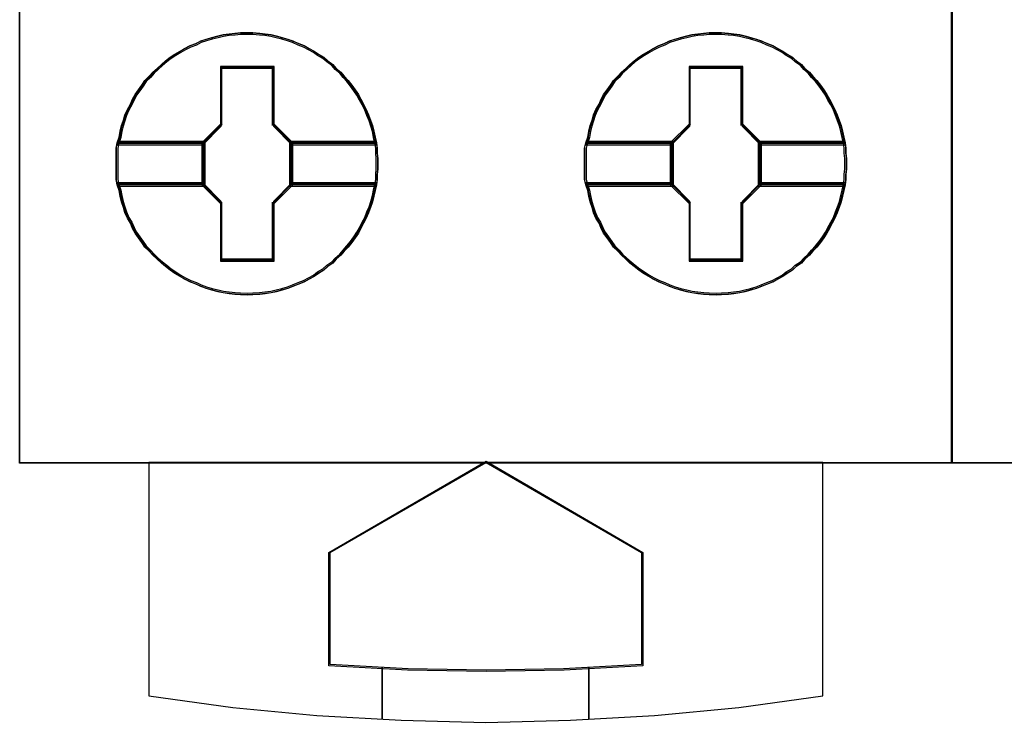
# Model space of a CAD drawing. Extents: x -635870 to -372006, y -44437 to 104716.
# Tile 51 of 246: x -618403 to -618213, y -31850 to -31714. Entities that reach past the tile are written whole.
import ezdxf

# ---------------------------------------------------------------- set-up
doc = ezdxf.new("R2010")
doc.units = 0
doc.header["$MEASUREMENT"] = 0
doc.layers.get('0').update_dxf_attribs({"color": 252})
doc.layers.add('45', color=8, linetype='Continuous')

# ---------------------------------------------------------------- blocks, each defined once
blk = doc.blocks.new('*U1016')
at = {"layer": '45', "color": 7}
for points in [[(169.995071, -118.993998), (188.008864, -118.993998), (188.008864, -118.993998), (188.008864, -201.999826), (188.008864, -201.999826), (169.995071, -201.999826), (169.995071, -201.999826), (169.995071, -118.993998), (169.995071, -118.993998)], [(176.916927, -196.213336), (176.916927, -196.31993), (176.905095, -196.420603), (176.905095, -196.521275), (176.887347, -196.621948), (176.863683, -196.734464), (176.840019, -196.841059), (176.810439, -196.953575), (176.774943, -197.060169), (176.733531, -197.160842), (176.692119, -197.267436), (176.638875, -197.362187), (176.585631, -197.46286), (176.538303, -197.55761), (176.479143, -197.646439), (176.414067, -197.735268), (176.343076, -197.824096), (176.266168, -197.907003), (176.201092, -197.983988), (176.112352, -198.060973), (176.047276, -198.137958), (175.946704, -198.203099), (175.869796, -198.274162), (175.769224, -198.333381), (175.6864, -198.3926), (175.591744, -198.445897), (175.491172, -198.499194), (175.3906, -198.540648), (175.278196, -198.582101), (175.177624, -198.623555), (175.071136, -198.653164), (174.958732, -198.682774), (174.852244, -198.706461), (174.73984, -198.724227), (174.633352, -198.736071), (174.5032, -198.741993), (174.396712, -198.747915), (174.260644, -198.741993), (174.154156, -198.736071), (174.041753, -198.724227), (173.929349, -198.706461), (173.822861, -198.682774), (173.704541, -198.653164), (173.598053, -198.623555), (173.491565, -198.582101), (173.396909, -198.540648), (173.290421, -198.499194), (173.183933, -198.445897), (173.095193, -198.3926), (172.994621, -198.333381), (172.905881, -198.274162), (172.817141, -198.203099), (172.734317, -198.137958), (172.651493, -198.060973), (172.568669, -197.983988), (172.497677, -197.907003), (172.414853, -197.824096), (172.355693, -197.735268), (172.290617, -197.646439), (172.225541, -197.55761), (172.178213, -197.46286), (172.136801, -197.362187), (172.077641, -197.267436), (172.030313, -197.160842), (172.000733, -197.060169), (171.965237, -196.953575), (171.941573, -196.841059), (171.917909, -196.734464), (171.882413, -196.621948), (171.858749, -196.521275), (171.858749, -196.420603), (171.858749, -196.31993), (171.858749, -196.213336), (171.858749, -196.112663), (171.858749, -196.011991), (171.858749, -195.911318), (171.882413, -195.810646), (171.917909, -195.698129), (171.941573, -195.585613), (171.965237, -195.479018), (172.000733, -195.372424), (172.030313, -195.271751), (172.077641, -195.165157), (172.136801, -195.064484), (172.178213, -194.969734), (172.225541, -194.874983), (172.290617, -194.786154), (172.355693, -194.697326), (172.414853, -194.608497), (172.497677, -194.52559), (172.568669, -194.442683), (172.651493, -194.371621), (172.734317, -194.294636), (172.817141, -194.223573), (172.905881, -194.158432), (172.994621, -194.099212), (173.095193, -194.039993), (173.183933, -193.986696), (173.290421, -193.933399), (173.396909, -193.891945), (173.491565, -193.84457), (173.598053, -193.809039), (173.704541, -193.779429), (173.822861, -193.74982), (173.929349, -193.726132), (174.041753, -193.708366), (174.154156, -193.696522), (174.260644, -193.684679), (174.396712, -193.684679), (174.5032, -193.684679), (174.633352, -193.696522), (174.73984, -193.708366), (174.852244, -193.726132), (174.958732, -193.74982), (175.071136, -193.779429), (175.177624, -193.809039), (175.278196, -193.84457), (175.3906, -193.891945), (175.491172, -193.933399), (175.591744, -193.986696), (175.6864, -194.039993), (175.769224, -194.099212), (175.869796, -194.158432), (175.946704, -194.223573), (176.047276, -194.294636), (176.112352, -194.371621), (176.201092, -194.442683), (176.266168, -194.52559), (176.343076, -194.608497), (176.414067, -194.697326), (176.479143, -194.786154), (176.538303, -194.874983), (176.585631, -194.969734), (176.638875, -195.064484), (176.692119, -195.165157), (176.733531, -195.271751), (176.774943, -195.372424), (176.810439, -195.479018), (176.840019, -195.585613), (176.863683, -195.698129), (176.887347, -195.810646), (176.905095, -195.911318), (176.905095, -196.011991), (176.916927, -196.112663), (176.916927, -196.213336)], [(174.39702, -193.684679), (174.260946, -193.684679), (174.154453, -193.696732), (174.042044, -193.708785), (173.929635, -193.726864), (173.823143, -193.75097), (173.704817, -193.781103), (173.598325, -193.811236), (173.491832, -193.847395), (173.397172, -193.895607), (173.290679, -193.937793), (173.184186, -193.992032), (173.095442, -194.046271), (172.994866, -194.106536), (172.906122, -194.166802), (172.817378, -194.233093), (172.73455, -194.305412), (172.651723, -194.383757), (172.568895, -194.456075), (172.4979, -194.540447), (172.415072, -194.624818), (172.35591, -194.715217), (172.290831, -194.805615), (172.225752, -194.896013), (172.178422, -194.992437), (172.137008, -195.088862), (172.077845, -195.191313), (172.030515, -195.299791), (172.000934, -195.402242), (171.965436, -195.51072), (171.941771, -195.619197), (171.918106, -195.733702), (171.882609, -195.848206), (173.533246, -195.848206), (173.888221, -195.486613), (173.888221, -194.353624), (174.899902, -194.353624), (174.899902, -195.486613), (175.254878, -195.848206), (176.887766, -195.848206), (176.864101, -195.733702), (176.840436, -195.619197), (176.810854, -195.51072), (176.775357, -195.402242), (176.733943, -195.299791), (176.692529, -195.191313), (176.639283, -195.088862), (176.586037, -194.992437), (176.538706, -194.896013), (176.479544, -194.805615), (176.414465, -194.715217), (176.34347, -194.624818), (176.266558, -194.540447), (176.20148, -194.456075), (176.112736, -194.383757), (176.047657, -194.305412), (175.94708, -194.233093), (175.870169, -194.166802), (175.769592, -194.106536), (175.686765, -194.046271), (175.592105, -193.992032), (175.491528, -193.937793), (175.390952, -193.895607), (175.278543, -193.847395), (175.177966, -193.811236), (175.071474, -193.781103), (174.959065, -193.75097), (174.852572, -193.726864), (174.740163, -193.708785), (174.63367, -193.696732), (174.503513, -193.684679), (174.39702, -193.684679)], [(171.882609, -195.848206), (173.533246, -195.848206), (173.888221, -195.486613), (173.888221, -194.353624), (174.899902, -194.353624), (174.899902, -195.486613), (175.254878, -195.848206), (176.887766, -195.848206), (176.864101, -195.733702), (176.840436, -195.619197), (176.810854, -195.51072), (176.775357, -195.402242), (176.733943, -195.299791), (176.692529, -195.191313), (176.639283, -195.088862), (176.586037, -194.992437), (176.538706, -194.896013), (176.479544, -194.805615), (176.414465, -194.715217), (176.34347, -194.624818), (176.266558, -194.540447), (176.20148, -194.456075), (176.112736, -194.383757), (176.047657, -194.305412), (175.94708, -194.233093), (175.870169, -194.166802), (175.769592, -194.106536), (175.686765, -194.046271), (175.592105, -193.992032), (175.491528, -193.937793), (175.390952, -193.895607), (175.278543, -193.847395), (175.177966, -193.811236), (175.071474, -193.781103), (174.959065, -193.75097), (174.852572, -193.726864), (174.740163, -193.708785), (174.63367, -193.696732), (174.503513, -193.684679), (174.39702, -193.684679), (174.260946, -193.684679), (174.154453, -193.696732), (174.042044, -193.708785), (173.929635, -193.726864), (173.823143, -193.75097), (173.704817, -193.781103), (173.598325, -193.811236), (173.491832, -193.847395), (173.397172, -193.895607), (173.290679, -193.937793), (173.184186, -193.992032), (173.095442, -194.046271), (172.994866, -194.106536), (172.906122, -194.166802), (172.817378, -194.233093), (172.73455, -194.305412), (172.651723, -194.383757), (172.568895, -194.456075), (172.4979, -194.540447), (172.415072, -194.624818), (172.35591, -194.715217), (172.290831, -194.805615), (172.225752, -194.896013), (172.178422, -194.992437), (172.137008, -195.088862), (172.077845, -195.191313), (172.030515, -195.299791), (172.000934, -195.402242), (171.965436, -195.51072), (171.941771, -195.619197), (171.918106, -195.733702), (171.882609, -195.848206)], [(174.396869, -193.716456), (174.262525, -193.716456), (174.157386, -193.728155), (174.046406, -193.739854), (173.935426, -193.757403), (173.830287, -193.780801), (173.713466, -193.810048), (173.608327, -193.839296), (173.503188, -193.874393), (173.409731, -193.921189), (173.304592, -193.962135), (173.199453, -194.014781), (173.111837, -194.067426), (173.012539, -194.125921), (172.924924, -194.184416), (172.837308, -194.248761), (172.755533, -194.318955), (172.673758, -194.394999), (172.591984, -194.465193), (172.521891, -194.547086), (172.440116, -194.628979), (172.381706, -194.716721), (172.317454, -194.804464), (172.253202, -194.892206), (172.206474, -194.985799), (172.165587, -195.079391), (172.107176, -195.178832), (172.060448, -195.284123), (172.031242, -195.383565), (171.996196, -195.488856), (171.972832, -195.594147), (171.949468, -195.705288), (171.914421, -195.816428), (173.544075, -195.816428), (173.894539, -195.465458), (173.894539, -194.365751), (174.893359, -194.365751), (174.893359, -195.465458), (175.243822, -195.816428), (176.855953, -195.816428), (176.832589, -195.705288), (176.809225, -195.594147), (176.78002, -195.488856), (176.744973, -195.383565), (176.704086, -195.284123), (176.663199, -195.178832), (176.610629, -195.079391), (176.55806, -194.985799), (176.511331, -194.892206), (176.452921, -194.804464), (176.388669, -194.716721), (176.318576, -194.628979), (176.242643, -194.547086), (176.178391, -194.465193), (176.090775, -194.394999), (176.026524, -194.318955), (175.927226, -194.248761), (175.851292, -194.184416), (175.751994, -194.125921), (175.670219, -194.067426), (175.576762, -194.014781), (175.477465, -193.962135), (175.378167, -193.921189), (175.267187, -193.874393), (175.167889, -193.839296), (175.06275, -193.810048), (174.95177, -193.780801), (174.846631, -193.757403), (174.735651, -193.739854), (174.630512, -193.728155), (174.502008, -193.716456), (174.396869, -193.716456)], [(171.914421, -195.816428), (173.544075, -195.816428), (173.894539, -195.465458), (173.894539, -194.365751), (174.893359, -194.365751), (174.893359, -195.465458), (175.243822, -195.816428), (176.855953, -195.816428), (176.832589, -195.705288), (176.809225, -195.594147), (176.78002, -195.488856), (176.744973, -195.383565), (176.704086, -195.284123), (176.663199, -195.178832), (176.610629, -195.079391), (176.55806, -194.985799), (176.511331, -194.892206), (176.452921, -194.804464), (176.388669, -194.716721), (176.318576, -194.628979), (176.242643, -194.547086), (176.178391, -194.465193), (176.090775, -194.394999), (176.026524, -194.318955), (175.927226, -194.248761), (175.851292, -194.184416), (175.751994, -194.125921), (175.670219, -194.067426), (175.576762, -194.014781), (175.477465, -193.962135), (175.378167, -193.921189), (175.267187, -193.874393), (175.167889, -193.839296), (175.06275, -193.810048), (174.95177, -193.780801), (174.846631, -193.757403), (174.735651, -193.739854), (174.630512, -193.728155), (174.502008, -193.716456), (174.396869, -193.716456), (174.262525, -193.716456), (174.157386, -193.728155), (174.046406, -193.739854), (173.935426, -193.757403), (173.830287, -193.780801), (173.713466, -193.810048), (173.608327, -193.839296), (173.503188, -193.874393), (173.409731, -193.921189), (173.304592, -193.962135), (173.199453, -194.014781), (173.111837, -194.067426), (173.012539, -194.125921), (172.924924, -194.184416), (172.837308, -194.248761), (172.755533, -194.318955), (172.673758, -194.394999), (172.591984, -194.465193), (172.521891, -194.547086), (172.440116, -194.628979), (172.381706, -194.716721), (172.317454, -194.804464), (172.253202, -194.892206), (172.206474, -194.985799), (172.165587, -195.079391), (172.107176, -195.178832), (172.060448, -195.284123), (172.031242, -195.383565), (171.996196, -195.488856), (171.972832, -195.594147), (171.949468, -195.705288), (171.914421, -195.816428)], [(185.967566, -196.213336), (185.967566, -196.31993), (185.955734, -196.420603), (185.955734, -196.521275), (185.937986, -196.621948), (185.914322, -196.734464), (185.890658, -196.841059), (185.861078, -196.953575), (185.825582, -197.060169), (185.78417, -197.160842), (185.742758, -197.267436), (185.689514, -197.362187), (185.63627, -197.46286), (185.588942, -197.55761), (185.529782, -197.646439), (185.464706, -197.735268), (185.393714, -197.824096), (185.316807, -197.907003), (185.251731, -197.983988), (185.162991, -198.060973), (185.097915, -198.137958), (184.997343, -198.203099), (184.920435, -198.274162), (184.819863, -198.333381), (184.737039, -198.3926), (184.642383, -198.445897), (184.541811, -198.499194), (184.441239, -198.540648), (184.328835, -198.582101), (184.228263, -198.623555), (184.121775, -198.653164), (184.009371, -198.682774), (183.902883, -198.706461), (183.790479, -198.724227), (183.683991, -198.736071), (183.553839, -198.741993), (183.447351, -198.747915), (183.311283, -198.741993), (183.204795, -198.736071), (183.092391, -198.724227), (182.979988, -198.706461), (182.8735, -198.682774), (182.75518, -198.653164), (182.648692, -198.623555), (182.542204, -198.582101), (182.447548, -198.540648), (182.34106, -198.499194), (182.234572, -198.445897), (182.145832, -198.3926), (182.04526, -198.333381), (181.95652, -198.274162), (181.86778, -198.203099), (181.784956, -198.137958), (181.702132, -198.060973), (181.619308, -197.983988), (181.548316, -197.907003), (181.465492, -197.824096), (181.406332, -197.735268), (181.341256, -197.646439), (181.27618, -197.55761), (181.228852, -197.46286), (181.18744, -197.362187), (181.12828, -197.267436), (181.080952, -197.160842), (181.051372, -197.060169), (181.015876, -196.953575), (180.992212, -196.841059), (180.968548, -196.734464), (180.933052, -196.621948), (180.909388, -196.521275), (180.909388, -196.420603), (180.909388, -196.31993), (180.909388, -196.213336), (180.909388, -196.112663), (180.909388, -196.011991), (180.909388, -195.911318), (180.933052, -195.810646), (180.968548, -195.698129), (180.992212, -195.585613), (181.015876, -195.479018), (181.051372, -195.372424), (181.080952, -195.271751), (181.12828, -195.165157), (181.18744, -195.064484), (181.228852, -194.969734), (181.27618, -194.874983), (181.341256, -194.786154), (181.406332, -194.697326), (181.465492, -194.608497), (181.548316, -194.52559), (181.619308, -194.442683), (181.702132, -194.371621), (181.784956, -194.294636), (181.86778, -194.223573), (181.95652, -194.158432), (182.04526, -194.099212), (182.145832, -194.039993), (182.234572, -193.986696), (182.34106, -193.933399), (182.447548, -193.891945), (182.542204, -193.84457), (182.648692, -193.809039), (182.75518, -193.779429), (182.8735, -193.74982), (182.979988, -193.726132), (183.092391, -193.708366), (183.204795, -193.696522), (183.311283, -193.684679), (183.447351, -193.684679), (183.553839, -193.684679), (183.683991, -193.696522), (183.790479, -193.708366), (183.902883, -193.726132), (184.009371, -193.74982), (184.121775, -193.779429), (184.228263, -193.809039), (184.328835, -193.84457), (184.441239, -193.891945), (184.541811, -193.933399), (184.642383, -193.986696), (184.737039, -194.039993), (184.819863, -194.099212), (184.920435, -194.158432), (184.997343, -194.223573), (185.097915, -194.294636), (185.162991, -194.371621), (185.251731, -194.442683), (185.316807, -194.52559), (185.393714, -194.608497), (185.464706, -194.697326), (185.529782, -194.786154), (185.588942, -194.874983), (185.63627, -194.969734), (185.689514, -195.064484), (185.742758, -195.165157), (185.78417, -195.271751), (185.825582, -195.372424), (185.861078, -195.479018), (185.890658, -195.585613), (185.914322, -195.698129), (185.937986, -195.810646), (185.955734, -195.911318), (185.955734, -196.011991), (185.967566, -196.112663), (185.967566, -196.213336)], [(183.447659, -193.684679), (183.311585, -193.684679), (183.205092, -193.696732), (183.092683, -193.708785), (182.980274, -193.726864), (182.873781, -193.75097), (182.755456, -193.781103), (182.648964, -193.811236), (182.542471, -193.847395), (182.447811, -193.895607), (182.341318, -193.937793), (182.234825, -193.992032), (182.146081, -194.046271), (182.045505, -194.106536), (181.956761, -194.166802), (181.868017, -194.233093), (181.785189, -194.305412), (181.702362, -194.383757), (181.619534, -194.456075), (181.548539, -194.540447), (181.465711, -194.624818), (181.406549, -194.715217), (181.34147, -194.805615), (181.276391, -194.896013), (181.229061, -194.992437), (181.187647, -195.088862), (181.128484, -195.191313), (181.081154, -195.299791), (181.051573, -195.402242), (181.016075, -195.51072), (180.99241, -195.619197), (180.968745, -195.733702), (180.933248, -195.848206), (182.583885, -195.848206), (182.93886, -195.486613), (182.93886, -194.353624), (183.950541, -194.353624), (183.950541, -195.486613), (184.305517, -195.848206), (185.938405, -195.848206), (185.91474, -195.733702), (185.891075, -195.619197), (185.861493, -195.51072), (185.825996, -195.402242), (185.784582, -195.299791), (185.743168, -195.191313), (185.689922, -195.088862), (185.636675, -194.992437), (185.589345, -194.896013), (185.530183, -194.805615), (185.465104, -194.715217), (185.394109, -194.624818), (185.317197, -194.540447), (185.252119, -194.456075), (185.163375, -194.383757), (185.098296, -194.305412), (184.997719, -194.233093), (184.920808, -194.166802), (184.820231, -194.106536), (184.737404, -194.046271), (184.642744, -193.992032), (184.542167, -193.937793), (184.441591, -193.895607), (184.329182, -193.847395), (184.228605, -193.811236), (184.122113, -193.781103), (184.009704, -193.75097), (183.903211, -193.726864), (183.790802, -193.708785), (183.684309, -193.696732), (183.554152, -193.684679), (183.447659, -193.684679)], [(180.933248, -195.848206), (182.583885, -195.848206), (182.93886, -195.486613), (182.93886, -194.353624), (183.950541, -194.353624), (183.950541, -195.486613), (184.305517, -195.848206), (185.938405, -195.848206), (185.91474, -195.733702), (185.891075, -195.619197), (185.861493, -195.51072), (185.825996, -195.402242), (185.784582, -195.299791), (185.743168, -195.191313), (185.689922, -195.088862), (185.636675, -194.992437), (185.589345, -194.896013), (185.530183, -194.805615), (185.465104, -194.715217), (185.394109, -194.624818), (185.317197, -194.540447), (185.252119, -194.456075), (185.163375, -194.383757), (185.098296, -194.305412), (184.997719, -194.233093), (184.920808, -194.166802), (184.820231, -194.106536), (184.737404, -194.046271), (184.642744, -193.992032), (184.542167, -193.937793), (184.441591, -193.895607), (184.329182, -193.847395), (184.228605, -193.811236), (184.122113, -193.781103), (184.009704, -193.75097), (183.903211, -193.726864), (183.790802, -193.708785), (183.684309, -193.696732), (183.554152, -193.684679), (183.447659, -193.684679), (183.311585, -193.684679), (183.205092, -193.696732), (183.092683, -193.708785), (182.980274, -193.726864), (182.873781, -193.75097), (182.755456, -193.781103), (182.648964, -193.811236), (182.542471, -193.847395), (182.447811, -193.895607), (182.341318, -193.937793), (182.234825, -193.992032), (182.146081, -194.046271), (182.045505, -194.106536), (181.956761, -194.166802), (181.868017, -194.233093), (181.785189, -194.305412), (181.702362, -194.383757), (181.619534, -194.456075), (181.548539, -194.540447), (181.465711, -194.624818), (181.406549, -194.715217), (181.34147, -194.805615), (181.276391, -194.896013), (181.229061, -194.992437), (181.187647, -195.088862), (181.128484, -195.191313), (181.081154, -195.299791), (181.051573, -195.402242), (181.016075, -195.51072), (180.99241, -195.619197), (180.968745, -195.733702), (180.933248, -195.848206)], [(183.447508, -193.716456), (183.313164, -193.716456), (183.208025, -193.728155), (183.097045, -193.739854), (182.986065, -193.757403), (182.880926, -193.780801), (182.764105, -193.810048), (182.658966, -193.839296), (182.553827, -193.874393), (182.46037, -193.921189), (182.355231, -193.962135), (182.250092, -194.014781), (182.162476, -194.067426), (182.063178, -194.125921), (181.975563, -194.184416), (181.887947, -194.248761), (181.806172, -194.318955), (181.724397, -194.394999), (181.642623, -194.465193), (181.57253, -194.547086), (181.490755, -194.628979), (181.432345, -194.716721), (181.368093, -194.804464), (181.303841, -194.892206), (181.257113, -194.985799), (181.216226, -195.079391), (181.157815, -195.178832), (181.111087, -195.284123), (181.081881, -195.383565), (181.046835, -195.488856), (181.023471, -195.594147), (181.000106, -195.705288), (180.96506, -195.816428), (182.594714, -195.816428), (182.945178, -195.465458), (182.945178, -194.365751), (183.943998, -194.365751), (183.943998, -195.465458), (184.294461, -195.816428), (185.906592, -195.816428), (185.883228, -195.705288), (185.859864, -195.594147), (185.830659, -195.488856), (185.795612, -195.383565), (185.754725, -195.284123), (185.713838, -195.178832), (185.661268, -195.079391), (185.608699, -194.985799), (185.56197, -194.892206), (185.50356, -194.804464), (185.439308, -194.716721), (185.369215, -194.628979), (185.293282, -194.547086), (185.22903, -194.465193), (185.141414, -194.394999), (185.077163, -194.318955), (184.977865, -194.248761), (184.901931, -194.184416), (184.802633, -194.125921), (184.720858, -194.067426), (184.627401, -194.014781), (184.528103, -193.962135), (184.428806, -193.921189), (184.317826, -193.874393), (184.218528, -193.839296), (184.113389, -193.810048), (184.002409, -193.780801), (183.89727, -193.757403), (183.78629, -193.739854), (183.681151, -193.728155), (183.552647, -193.716456), (183.447508, -193.716456)], [(180.96506, -195.816428), (182.594714, -195.816428), (182.945178, -195.465458), (182.945178, -194.365751), (183.943998, -194.365751), (183.943998, -195.465458), (184.294461, -195.816428), (185.906592, -195.816428), (185.883228, -195.705288), (185.859864, -195.594147), (185.830659, -195.488856), (185.795612, -195.383565), (185.754725, -195.284123), (185.713838, -195.178832), (185.661268, -195.079391), (185.608699, -194.985799), (185.56197, -194.892206), (185.50356, -194.804464), (185.439308, -194.716721), (185.369215, -194.628979), (185.293282, -194.547086), (185.22903, -194.465193), (185.141414, -194.394999), (185.077163, -194.318955), (184.977865, -194.248761), (184.901931, -194.184416), (184.802633, -194.125921), (184.720858, -194.067426), (184.627401, -194.014781), (184.528103, -193.962135), (184.428806, -193.921189), (184.317826, -193.874393), (184.218528, -193.839296), (184.113389, -193.810048), (184.002409, -193.780801), (183.89727, -193.757403), (183.78629, -193.739854), (183.681151, -193.728155), (183.552647, -193.716456), (183.447508, -193.716456), (183.313164, -193.716456), (183.208025, -193.728155), (183.097045, -193.739854), (182.986065, -193.757403), (182.880926, -193.780801), (182.764105, -193.810048), (182.658966, -193.839296), (182.553827, -193.874393), (182.46037, -193.921189), (182.355231, -193.962135), (182.250092, -194.014781), (182.162476, -194.067426), (182.063178, -194.125921), (181.975563, -194.184416), (181.887947, -194.248761), (181.806172, -194.318955), (181.724397, -194.394999), (181.642623, -194.465193), (181.57253, -194.547086), (181.490755, -194.628979), (181.432345, -194.716721), (181.368093, -194.804464), (181.303841, -194.892206), (181.257113, -194.985799), (181.216226, -195.079391), (181.157815, -195.178832), (181.111087, -195.284123), (181.081881, -195.383565), (181.046835, -195.488856), (181.023471, -195.594147), (181.000106, -195.705288), (180.96506, -195.816428)], [(174.912443, -194.333472), (173.876489, -194.333472), (173.876489, -195.451864), (173.512996, -195.808797), (173.512996, -196.623796), (173.876489, -196.980729), (173.876489, -198.099121), (174.912443, -198.099121), (174.912443, -196.980729), (175.275936, -196.623796), (175.275936, -195.808797), (174.912443, -195.451864), (174.912443, -194.333472)], [(183.962535, -194.333472), (182.925023, -194.333472), (182.925023, -195.451864), (182.560984, -195.808797), (182.560984, -196.623796), (182.925023, -196.980729), (182.925023, -198.099121), (183.962535, -198.099121), (183.962535, -196.980729), (184.326575, -196.623796), (184.326575, -195.808797), (183.962535, -195.451864), (183.962535, -194.333472)], [(174.893749, -194.365249), (173.895183, -194.365249), (173.895183, -195.464766), (173.544809, -195.815675), (173.544809, -196.616918), (173.895183, -196.967828), (173.895183, -198.067344), (174.893749, -198.067344), (174.893749, -196.967828), (175.244123, -196.616918), (175.244123, -195.815675), (174.893749, -195.464766), (174.893749, -194.365249)], [(173.886792, -194.357305), (174.902139, -194.357305), (173.886792, -194.357305)], [(173.886792, -195.474819), (173.886792, -194.357305), (173.886792, -195.474819)], [(174.883582, -195.474819), (174.883582, -194.357305), (174.883582, -195.474819)], [(183.943841, -194.365249), (182.943717, -194.365249), (182.943717, -195.464766), (182.592797, -195.815675), (182.592797, -196.616918), (182.943717, -196.967828), (182.943717, -198.067344), (183.943841, -198.067344), (183.943841, -196.967828), (184.294762, -196.616918), (184.294762, -195.815675), (183.943841, -195.464766), (183.943841, -194.365249)], [(182.93478, -194.357305), (183.952778, -194.357305), (182.93478, -194.357305)], [(182.93478, -195.474819), (182.93478, -194.357305), (182.93478, -195.474819)], [(183.934221, -195.474819), (183.934221, -194.357305), (183.934221, -195.474819)], [(173.534205, -195.824373), (173.90535, -195.456282), (173.534205, -195.824373)], [(175.254727, -195.824373), (174.883582, -195.456282), (175.254727, -195.824373)], [(182.584844, -195.824373), (182.953338, -195.456282), (182.584844, -195.824373)], [(184.302715, -195.824373), (183.934221, -195.456282), (184.302715, -195.824373)], [(173.579272, -195.782002), (171.883068, -195.782002), (171.858749, -195.889455), (171.858749, -195.996907), (171.858749, -196.10436), (171.858749, -196.211812), (171.858749, -196.325585), (171.858749, -196.433038), (171.858749, -196.54049), (171.883068, -196.647943), (173.579272, -196.647943), (173.579272, -195.782002)], [(173.579272, -196.647943), (173.579272, -195.782002), (171.883068, -195.782002), (171.858749, -195.889455), (171.858749, -195.996907), (171.858749, -196.10436), (171.858749, -196.211812), (171.858749, -196.325585), (171.858749, -196.433038), (171.858749, -196.54049), (171.883068, -196.647943), (173.579272, -196.647943)], [(173.54746, -195.81378), (171.913981, -195.81378), (171.890562, -195.913346), (171.890562, -196.012912), (171.890562, -196.112478), (171.890562, -196.212044), (171.890562, -196.317467), (171.890562, -196.417033), (171.890562, -196.516599), (171.913981, -196.616165), (173.54746, -196.616165), (173.54746, -195.81378)], [(173.54746, -196.616165), (173.54746, -195.81378), (171.913981, -195.81378), (171.890562, -195.913346), (171.890562, -196.012912), (171.890562, -196.112478), (171.890562, -196.212044), (171.890562, -196.317467), (171.890562, -196.417033), (171.890562, -196.516599), (171.913981, -196.616165), (173.54746, -196.616165)], [(171.906468, -195.805836), (173.555413, -195.805836), (171.906468, -195.805836)], [(173.534205, -195.805836), (173.534205, -196.626758), (173.534205, -195.805836)], [(176.886549, -195.782002), (175.20966, -195.782002), (175.20966, -196.647943), (176.886549, -196.647943), (176.904776, -196.54049), (176.904776, -196.433038), (176.916927, -196.325585), (176.916927, -196.211812), (176.916927, -196.10436), (176.904776, -195.996907), (176.904776, -195.889455), (176.886549, -195.782002)], [(175.20966, -195.782002), (175.20966, -196.647943), (176.886549, -196.647943), (176.904776, -196.54049), (176.904776, -196.433038), (176.916927, -196.325585), (176.916927, -196.211812), (176.916927, -196.10436), (176.904776, -195.996907), (176.904776, -195.889455), (176.886549, -195.782002), (175.20966, -195.782002)], [(175.233519, -195.805836), (176.863907, -195.805836), (175.233519, -195.805836)], [(175.233519, -195.805836), (175.233519, -196.626758), (175.233519, -195.805836)], [(176.855869, -195.81378), (175.241472, -195.81378), (175.241472, -196.616165), (176.855869, -196.616165), (176.873416, -196.516599), (176.873416, -196.417033), (176.885115, -196.317467), (176.885115, -196.212044), (176.885115, -196.112478), (176.873416, -196.012912), (176.873416, -195.913346), (176.855869, -195.81378)], [(175.241472, -195.81378), (175.241472, -196.616165), (176.855869, -196.616165), (176.873416, -196.516599), (176.873416, -196.417033), (176.885115, -196.317467), (176.885115, -196.212044), (176.885115, -196.112478), (176.873416, -196.012912), (176.873416, -195.913346), (176.855869, -195.81378), (175.241472, -195.81378)], [(182.62726, -195.782002), (180.933669, -195.782002), (180.909388, -195.889455), (180.909388, -195.996907), (180.909388, -196.10436), (180.909388, -196.211812), (180.909388, -196.325585), (180.909388, -196.433038), (180.909388, -196.54049), (180.933669, -196.647943), (182.62726, -196.647943), (182.62726, -195.782002)], [(182.62726, -196.647943), (182.62726, -195.782002), (180.933669, -195.782002), (180.909388, -195.889455), (180.909388, -195.996907), (180.909388, -196.10436), (180.909388, -196.211812), (180.909388, -196.325585), (180.909388, -196.433038), (180.909388, -196.54049), (180.933669, -196.647943), (182.62726, -196.647943)], [(182.595448, -195.81378), (180.964582, -195.81378), (180.941201, -195.913346), (180.941201, -196.012912), (180.941201, -196.112478), (180.941201, -196.212044), (180.941201, -196.317467), (180.941201, -196.417033), (180.941201, -196.516599), (180.964582, -196.616165), (182.595448, -196.616165), (182.595448, -195.81378)], [(182.595448, -196.616165), (182.595448, -195.81378), (180.964582, -195.81378), (180.941201, -195.913346), (180.941201, -196.012912), (180.941201, -196.112478), (180.941201, -196.212044), (180.941201, -196.317467), (180.941201, -196.417033), (180.941201, -196.516599), (180.964582, -196.616165), (182.595448, -196.616165)], [(180.957107, -195.805836), (182.603401, -195.805836), (180.957107, -195.805836)], [(182.584844, -195.805836), (182.584844, -196.626758), (182.584844, -195.805836)], [(185.937188, -195.782002), (184.260299, -195.782002), (184.260299, -196.647943), (185.937188, -196.647943), (185.955415, -196.54049), (185.955415, -196.433038), (185.967566, -196.325585), (185.967566, -196.211812), (185.967566, -196.10436), (185.955415, -195.996907), (185.955415, -195.889455), (185.937188, -195.782002)], [(184.260299, -195.782002), (184.260299, -196.647943), (185.937188, -196.647943), (185.955415, -196.54049), (185.955415, -196.433038), (185.967566, -196.325585), (185.967566, -196.211812), (185.967566, -196.10436), (185.955415, -195.996907), (185.955415, -195.889455), (185.937188, -195.782002), (184.260299, -195.782002)], [(184.284158, -195.805836), (185.914545, -195.805836), (184.284158, -195.805836)], [(184.284158, -195.805836), (184.284158, -196.626758), (184.284158, -195.805836)], [(185.906507, -195.81378), (184.292111, -195.81378), (184.292111, -196.616165), (185.906507, -196.616165), (185.924055, -196.516599), (185.924055, -196.417033), (185.935754, -196.317467), (185.935754, -196.212044), (185.935754, -196.112478), (185.924055, -196.012912), (185.924055, -195.913346), (185.906507, -195.81378)], [(184.292111, -195.81378), (184.292111, -196.616165), (185.906507, -196.616165), (185.924055, -196.516599), (185.924055, -196.417033), (185.935754, -196.317467), (185.935754, -196.212044), (185.935754, -196.112478), (185.924055, -196.012912), (185.924055, -195.913346), (185.906507, -195.81378), (184.292111, -195.81378)], [(176.887766, -196.581739), (175.254878, -196.581739), (174.899902, -196.943774), (174.899902, -198.07815), (173.888221, -198.07815), (173.888221, -196.943774), (173.533246, -196.581739), (171.882609, -196.581739), (171.918106, -196.696384), (171.941771, -196.804994), (171.965436, -196.919639), (172.000934, -197.028249), (172.030515, -197.130826), (172.077845, -197.239436), (172.137008, -197.335979), (172.178422, -197.438555), (172.225752, -197.535098), (172.290831, -197.625607), (172.35591, -197.716115), (172.415072, -197.806624), (172.4979, -197.891099), (172.568895, -197.96954), (172.651723, -198.047981), (172.73455, -198.126422), (172.817378, -198.192795), (172.906122, -198.265202), (172.994866, -198.325541), (173.095442, -198.38588), (173.184186, -198.440185), (173.290679, -198.49449), (173.397172, -198.536728), (173.491832, -198.578965), (173.598325, -198.621203), (173.704817, -198.651372), (173.823143, -198.681542), (173.929635, -198.705677), (174.042044, -198.723779), (174.154453, -198.735847), (174.260946, -198.741881), (174.39702, -198.747915), (174.503513, -198.741881), (174.63367, -198.735847), (174.740163, -198.723779), (174.852572, -198.705677), (174.959065, -198.681542), (175.071474, -198.651372), (175.177966, -198.621203), (175.278543, -198.578965), (175.390952, -198.536728), (175.491528, -198.49449), (175.592105, -198.440185), (175.686765, -198.38588), (175.769592, -198.325541), (175.870169, -198.265202), (175.94708, -198.192795), (176.047657, -198.126422), (176.112736, -198.047981), (176.20148, -197.96954), (176.266558, -197.891099), (176.34347, -197.806624), (176.414465, -197.716115), (176.479544, -197.625607), (176.538706, -197.535098), (176.586037, -197.438555), (176.639283, -197.335979), (176.692529, -197.239436), (176.733943, -197.130826), (176.775357, -197.028249), (176.810854, -196.919639), (176.840436, -196.804994), (176.864101, -196.696384), (176.887766, -196.581739)], [(173.888221, -198.07815), (173.888221, -196.943774), (173.533246, -196.581739), (171.882609, -196.581739), (171.918106, -196.696384), (171.941771, -196.804994), (171.965436, -196.919639), (172.000934, -197.028249), (172.030515, -197.130826), (172.077845, -197.239436), (172.137008, -197.335979), (172.178422, -197.438555), (172.225752, -197.535098), (172.290831, -197.625607), (172.35591, -197.716115), (172.415072, -197.806624), (172.4979, -197.891099), (172.568895, -197.96954), (172.651723, -198.047981), (172.73455, -198.126422), (172.817378, -198.192795), (172.906122, -198.265202), (172.994866, -198.325541), (173.095442, -198.38588), (173.184186, -198.440185), (173.290679, -198.49449), (173.397172, -198.536728), (173.491832, -198.578965), (173.598325, -198.621203), (173.704817, -198.651372), (173.823143, -198.681542), (173.929635, -198.705677), (174.042044, -198.723779), (174.154453, -198.735847), (174.260946, -198.741881), (174.39702, -198.747915), (174.503513, -198.741881), (174.63367, -198.735847), (174.740163, -198.723779), (174.852572, -198.705677), (174.959065, -198.681542), (175.071474, -198.651372), (175.177966, -198.621203), (175.278543, -198.578965), (175.390952, -198.536728), (175.491528, -198.49449), (175.592105, -198.440185), (175.686765, -198.38588), (175.769592, -198.325541), (175.870169, -198.265202), (175.94708, -198.192795), (176.047657, -198.126422), (176.112736, -198.047981), (176.20148, -197.96954), (176.266558, -197.891099), (176.34347, -197.806624), (176.414465, -197.716115), (176.479544, -197.625607), (176.538706, -197.535098), (176.586037, -197.438555), (176.639283, -197.335979), (176.692529, -197.239436), (176.733943, -197.130826), (176.775357, -197.028249), (176.810854, -196.919639), (176.840436, -196.804994), (176.864101, -196.696384), (176.887766, -196.581739), (175.254878, -196.581739), (174.899902, -196.943774), (174.899902, -198.07815), (173.888221, -198.07815)], [(171.906468, -196.605573), (173.555413, -196.605573), (171.906468, -196.605573)], [(176.855953, -196.613517), (175.243822, -196.613517), (174.893359, -196.96493), (174.893359, -198.066023), (173.894539, -198.066023), (173.894539, -196.96493), (173.544075, -196.613517), (171.914421, -196.613517), (171.949468, -196.724798), (171.972832, -196.830222), (171.996196, -196.941502), (172.031242, -197.046926), (172.060448, -197.146493), (172.107176, -197.251917), (172.165587, -197.345627), (172.206474, -197.445194), (172.253202, -197.538904), (172.317454, -197.626757), (172.381706, -197.714611), (172.440116, -197.802464), (172.521891, -197.88446), (172.591984, -197.9606), (172.673758, -198.036739), (172.755533, -198.112879), (172.837308, -198.177304), (172.924924, -198.247587), (173.012539, -198.306156), (173.111837, -198.364724), (173.199453, -198.417436), (173.304592, -198.470148), (173.409731, -198.511146), (173.503188, -198.552145), (173.608327, -198.593143), (173.713466, -198.622427), (173.830287, -198.651712), (173.935426, -198.675139), (174.046406, -198.69271), (174.157386, -198.704423), (174.262525, -198.71028), (174.396869, -198.716137), (174.502008, -198.71028), (174.630512, -198.704423), (174.735651, -198.69271), (174.846631, -198.675139), (174.95177, -198.651712), (175.06275, -198.622427), (175.167889, -198.593143), (175.267187, -198.552145), (175.378167, -198.511146), (175.477465, -198.470148), (175.576762, -198.417436), (175.670219, -198.364724), (175.751994, -198.306156), (175.851292, -198.247587), (175.927226, -198.177304), (176.026524, -198.112879), (176.090775, -198.036739), (176.178391, -197.9606), (176.242643, -197.88446), (176.318576, -197.802464), (176.388669, -197.714611), (176.452921, -197.626757), (176.511331, -197.538904), (176.55806, -197.445194), (176.610629, -197.345627), (176.663199, -197.251917), (176.704086, -197.146493), (176.744973, -197.046926), (176.78002, -196.941502), (176.809225, -196.830222), (176.832589, -196.724798), (176.855953, -196.613517)], [(173.894539, -198.066023), (173.894539, -196.96493), (173.544075, -196.613517), (171.914421, -196.613517), (171.949468, -196.724798), (171.972832, -196.830222), (171.996196, -196.941502), (172.031242, -197.046926), (172.060448, -197.146493), (172.107176, -197.251917), (172.165587, -197.345627), (172.206474, -197.445194), (172.253202, -197.538904), (172.317454, -197.626757), (172.381706, -197.714611), (172.440116, -197.802464), (172.521891, -197.88446), (172.591984, -197.9606), (172.673758, -198.036739), (172.755533, -198.112879), (172.837308, -198.177304), (172.924924, -198.247587), (173.012539, -198.306156), (173.111837, -198.364724), (173.199453, -198.417436), (173.304592, -198.470148), (173.409731, -198.511146), (173.503188, -198.552145), (173.608327, -198.593143), (173.713466, -198.622427), (173.830287, -198.651712), (173.935426, -198.675139), (174.046406, -198.69271), (174.157386, -198.704423), (174.262525, -198.71028), (174.396869, -198.716137), (174.502008, -198.71028), (174.630512, -198.704423), (174.735651, -198.69271), (174.846631, -198.675139), (174.95177, -198.651712), (175.06275, -198.622427), (175.167889, -198.593143), (175.267187, -198.552145), (175.378167, -198.511146), (175.477465, -198.470148), (175.576762, -198.417436), (175.670219, -198.364724), (175.751994, -198.306156), (175.851292, -198.247587), (175.927226, -198.177304), (176.026524, -198.112879), (176.090775, -198.036739), (176.178391, -197.9606), (176.242643, -197.88446), (176.318576, -197.802464), (176.388669, -197.714611), (176.452921, -197.626757), (176.511331, -197.538904), (176.55806, -197.445194), (176.610629, -197.345627), (176.663199, -197.251917), (176.704086, -197.146493), (176.744973, -197.046926), (176.78002, -196.941502), (176.809225, -196.830222), (176.832589, -196.724798), (176.855953, -196.613517), (175.243822, -196.613517), (174.893359, -196.96493), (174.893359, -198.066023), (173.894539, -198.066023)], [(173.534205, -196.605573), (173.90535, -196.976312), (173.534205, -196.605573)], [(175.254727, -196.605573), (174.883582, -196.976312), (175.254727, -196.605573)], [(175.233519, -196.605573), (176.863907, -196.605573), (175.233519, -196.605573)], [(185.938405, -196.581739), (184.305517, -196.581739), (183.950541, -196.943774), (183.950541, -198.07815), (182.93886, -198.07815), (182.93886, -196.943774), (182.583885, -196.581739), (180.933248, -196.581739), (180.968745, -196.696384), (180.99241, -196.804994), (181.016075, -196.919639), (181.051573, -197.028249), (181.081154, -197.130826), (181.128484, -197.239436), (181.187647, -197.335979), (181.229061, -197.438555), (181.276391, -197.535098), (181.34147, -197.625607), (181.406549, -197.716115), (181.465711, -197.806624), (181.548539, -197.891099), (181.619534, -197.96954), (181.702362, -198.047981), (181.785189, -198.126422), (181.868017, -198.192795), (181.956761, -198.265202), (182.045505, -198.325541), (182.146081, -198.38588), (182.234825, -198.440185), (182.341318, -198.49449), (182.447811, -198.536728), (182.542471, -198.578965), (182.648964, -198.621203), (182.755456, -198.651372), (182.873781, -198.681542), (182.980274, -198.705677), (183.092683, -198.723779), (183.205092, -198.735847), (183.311585, -198.741881), (183.447659, -198.747915), (183.554152, -198.741881), (183.684309, -198.735847), (183.790802, -198.723779), (183.903211, -198.705677), (184.009704, -198.681542), (184.122113, -198.651372), (184.228605, -198.621203), (184.329182, -198.578965), (184.441591, -198.536728), (184.542167, -198.49449), (184.642744, -198.440185), (184.737404, -198.38588), (184.820231, -198.325541), (184.920808, -198.265202), (184.997719, -198.192795), (185.098296, -198.126422), (185.163375, -198.047981), (185.252119, -197.96954), (185.317197, -197.891099), (185.394109, -197.806624), (185.465104, -197.716115), (185.530183, -197.625607), (185.589345, -197.535098), (185.636675, -197.438555), (185.689922, -197.335979), (185.743168, -197.239436), (185.784582, -197.130826), (185.825996, -197.028249), (185.861493, -196.919639), (185.891075, -196.804994), (185.91474, -196.696384), (185.938405, -196.581739)], [(182.93886, -198.07815), (182.93886, -196.943774), (182.583885, -196.581739), (180.933248, -196.581739), (180.968745, -196.696384), (180.99241, -196.804994), (181.016075, -196.919639), (181.051573, -197.028249), (181.081154, -197.130826), (181.128484, -197.239436), (181.187647, -197.335979), (181.229061, -197.438555), (181.276391, -197.535098), (181.34147, -197.625607), (181.406549, -197.716115), (181.465711, -197.806624), (181.548539, -197.891099), (181.619534, -197.96954), (181.702362, -198.047981), (181.785189, -198.126422), (181.868017, -198.192795), (181.956761, -198.265202), (182.045505, -198.325541), (182.146081, -198.38588), (182.234825, -198.440185), (182.341318, -198.49449), (182.447811, -198.536728), (182.542471, -198.578965), (182.648964, -198.621203), (182.755456, -198.651372), (182.873781, -198.681542), (182.980274, -198.705677), (183.092683, -198.723779), (183.205092, -198.735847), (183.311585, -198.741881), (183.447659, -198.747915), (183.554152, -198.741881), (183.684309, -198.735847), (183.790802, -198.723779), (183.903211, -198.705677), (184.009704, -198.681542), (184.122113, -198.651372), (184.228605, -198.621203), (184.329182, -198.578965), (184.441591, -198.536728), (184.542167, -198.49449), (184.642744, -198.440185), (184.737404, -198.38588), (184.820231, -198.325541), (184.920808, -198.265202), (184.997719, -198.192795), (185.098296, -198.126422), (185.163375, -198.047981), (185.252119, -197.96954), (185.317197, -197.891099), (185.394109, -197.806624), (185.465104, -197.716115), (185.530183, -197.625607), (185.589345, -197.535098), (185.636675, -197.438555), (185.689922, -197.335979), (185.743168, -197.239436), (185.784582, -197.130826), (185.825996, -197.028249), (185.861493, -196.919639), (185.891075, -196.804994), (185.91474, -196.696384), (185.938405, -196.581739), (184.305517, -196.581739), (183.950541, -196.943774), (183.950541, -198.07815), (182.93886, -198.07815)], [(180.957107, -196.605573), (182.603401, -196.605573), (180.957107, -196.605573)], [(185.906592, -196.613517), (184.294461, -196.613517), (183.943998, -196.96493), (183.943998, -198.066023), (182.945178, -198.066023), (182.945178, -196.96493), (182.594714, -196.613517), (180.96506, -196.613517), (181.000106, -196.724798), (181.023471, -196.830222), (181.046835, -196.941502), (181.081881, -197.046926), (181.111087, -197.146493), (181.157815, -197.251917), (181.216226, -197.345627), (181.257113, -197.445194), (181.303841, -197.538904), (181.368093, -197.626757), (181.432345, -197.714611), (181.490755, -197.802464), (181.57253, -197.88446), (181.642623, -197.9606), (181.724397, -198.036739), (181.806172, -198.112879), (181.887947, -198.177304), (181.975563, -198.247587), (182.063178, -198.306156), (182.162476, -198.364724), (182.250092, -198.417436), (182.355231, -198.470148), (182.46037, -198.511146), (182.553827, -198.552145), (182.658966, -198.593143), (182.764105, -198.622427), (182.880926, -198.651712), (182.986065, -198.675139), (183.097045, -198.69271), (183.208025, -198.704423), (183.313164, -198.71028), (183.447508, -198.716137), (183.552647, -198.71028), (183.681151, -198.704423), (183.78629, -198.69271), (183.89727, -198.675139), (184.002409, -198.651712), (184.113389, -198.622427), (184.218528, -198.593143), (184.317826, -198.552145), (184.428806, -198.511146), (184.528103, -198.470148), (184.627401, -198.417436), (184.720858, -198.364724), (184.802633, -198.306156), (184.901931, -198.247587), (184.977865, -198.177304), (185.077163, -198.112879), (185.141414, -198.036739), (185.22903, -197.9606), (185.293282, -197.88446), (185.369215, -197.802464), (185.439308, -197.714611), (185.50356, -197.626757), (185.56197, -197.538904), (185.608699, -197.445194), (185.661268, -197.345627), (185.713838, -197.251917), (185.754725, -197.146493), (185.795612, -197.046926), (185.830659, -196.941502), (185.859864, -196.830222), (185.883228, -196.724798), (185.906592, -196.613517)], [(182.945178, -198.066023), (182.945178, -196.96493), (182.594714, -196.613517), (180.96506, -196.613517), (181.000106, -196.724798), (181.023471, -196.830222), (181.046835, -196.941502), (181.081881, -197.046926), (181.111087, -197.146493), (181.157815, -197.251917), (181.216226, -197.345627), (181.257113, -197.445194), (181.303841, -197.538904), (181.368093, -197.626757), (181.432345, -197.714611), (181.490755, -197.802464), (181.57253, -197.88446), (181.642623, -197.9606), (181.724397, -198.036739), (181.806172, -198.112879), (181.887947, -198.177304), (181.975563, -198.247587), (182.063178, -198.306156), (182.162476, -198.364724), (182.250092, -198.417436), (182.355231, -198.470148), (182.46037, -198.511146), (182.553827, -198.552145), (182.658966, -198.593143), (182.764105, -198.622427), (182.880926, -198.651712), (182.986065, -198.675139), (183.097045, -198.69271), (183.208025, -198.704423), (183.313164, -198.71028), (183.447508, -198.716137), (183.552647, -198.71028), (183.681151, -198.704423), (183.78629, -198.69271), (183.89727, -198.675139), (184.002409, -198.651712), (184.113389, -198.622427), (184.218528, -198.593143), (184.317826, -198.552145), (184.428806, -198.511146), (184.528103, -198.470148), (184.627401, -198.417436), (184.720858, -198.364724), (184.802633, -198.306156), (184.901931, -198.247587), (184.977865, -198.177304), (185.077163, -198.112879), (185.141414, -198.036739), (185.22903, -197.9606), (185.293282, -197.88446), (185.369215, -197.802464), (185.439308, -197.714611), (185.50356, -197.626757), (185.56197, -197.538904), (185.608699, -197.445194), (185.661268, -197.345627), (185.713838, -197.251917), (185.754725, -197.146493), (185.795612, -197.046926), (185.830659, -196.941502), (185.859864, -196.830222), (185.883228, -196.724798), (185.906592, -196.613517), (184.294461, -196.613517), (183.943998, -196.96493), (183.943998, -198.066023), (182.945178, -198.066023)], [(182.584844, -196.605573), (182.953338, -196.976312), (182.584844, -196.605573)], [(184.302715, -196.605573), (183.934221, -196.976312), (184.302715, -196.605573)], [(184.284158, -196.605573), (185.914545, -196.605573), (184.284158, -196.605573)], [(173.886792, -198.075288), (173.886792, -196.957775), (173.886792, -198.075288)], [(174.883582, -198.075288), (174.883582, -196.957775), (174.883582, -198.075288)], [(182.93478, -198.075288), (182.93478, -196.957775), (182.93478, -198.075288)], [(183.934221, -198.075288), (183.934221, -196.957775), (183.934221, -198.075288)], [(173.886792, -198.056751), (174.902139, -198.056751), (173.886792, -198.056751)], [(182.93478, -198.056751), (183.952778, -198.056751), (182.93478, -198.056751)], [(172.492347, -201.986585), (172.492347, -206.497749), (172.492347, -206.497749), (174.117229, -206.720377), (175.736266, -206.872702), (177.366993, -206.966441), (179.003564, -207.007452), (180.634291, -206.966441), (182.259173, -206.872702), (183.884055, -206.720377), (185.508937, -206.497749), (185.508937, -206.497749), (185.508937, -201.986585), (172.492347, -201.986585)], [(179.004919, -201.960104), (182.033428, -203.723693), (182.033428, -205.914819), (180.516222, -205.997951), (179.004919, -206.027641), (177.487713, -205.997951), (175.970507, -205.914819), (175.970507, -203.723693), (179.004919, -201.960104)], [(175.997018, -203.727211), (179.004894, -201.986585), (179.004894, -201.986585), (182.006918, -203.727211), (182.006918, -203.727211), (182.006918, -205.889807), (182.006918, -205.889807), (180.50298, -205.971856), (179.004894, -206.00116), (177.500956, -205.971856), (175.997018, -205.889807), (175.997018, -205.889807), (175.997018, -203.727211), (175.997018, -203.727211)], [(177.00176, -205.942901), (177.00176, -206.949193), (177.00176, -205.942901)], [(180.988919, -205.942901), (180.988919, -206.949193), (180.988919, -205.942901)]]:
    blk.add_lwpolyline(points, close=True, dxfattribs=at)
at = {"layer": '45', "color": 59}
blk.add_lwpolyline([(170.000373, -118.999294), (188.003562, -118.999294), (188.003562, -201.99453), (170.000373, -201.99453), (170.000373, -118.999294)], close=True, dxfattribs=at)
blk = doc.blocks.new('*U1017')
at = {"layer": '45', "color": 7}
for points in [[(187.995609, -118.993998), (206.006752, -118.993998), (206.006752, -118.993998), (206.006752, -201.999826), (206.006752, -201.999826), (187.995609, -201.999826), (187.995609, -201.999826), (187.995609, -118.993998), (187.995609, -118.993998)], [(188.000911, -118.999294), (206.00145, -118.999294), (206.00145, -201.99453), (188.000911, -201.99453), (188.000911, -118.999294)]]:
    blk.add_lwpolyline(points, close=True, dxfattribs=at)

msp = doc.modelspace()

# ---------------------------------------------------------------- block references
at = {"xscale": 10, "yscale": 10, "zscale": 10}
for name in ['*U1016', '*U1017']:
    msp.add_blockref(name, (-620103.09, -29779.66), dxfattribs=at)

doc.saveas('drawing.dxf')
